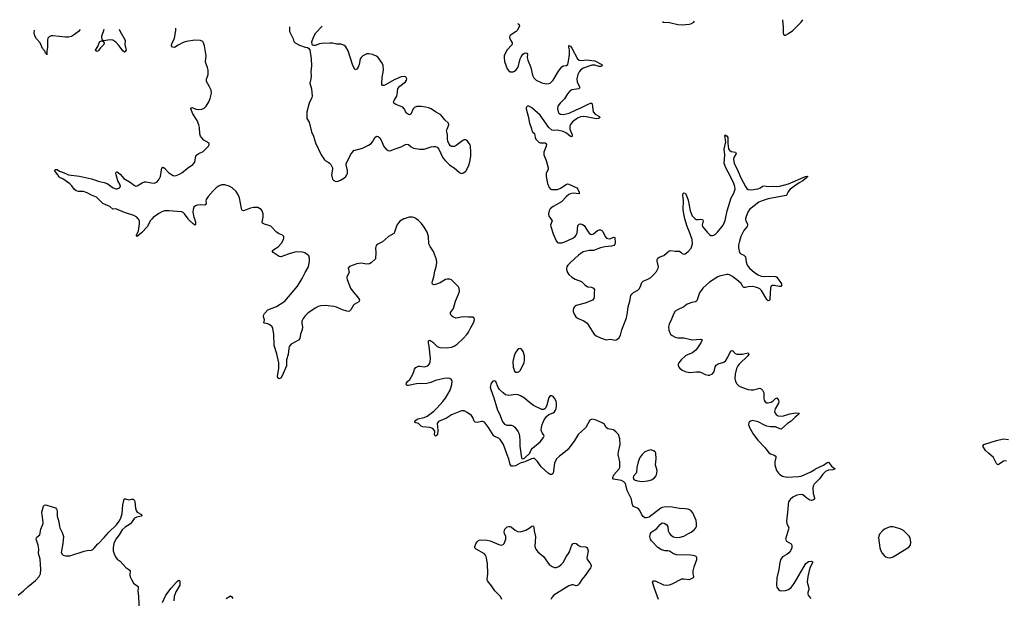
# Model space of a CAD drawing. Header units: inches. Extents: x 1771465 to 1971076, y 472029 to 643563.
# Tile 74 of 127: x 1818910 to 1832641, y 634707 to 642775. Entities that reach past the tile are written whole.
import ezdxf

# ---------------------------------------------------------------- set-up
doc = ezdxf.new("R2010")
doc.units = ezdxf.units.IN
doc.header["$MEASUREMENT"] = 0
for name, color, linetype in [('B8613', 7, 'Continuous'), ('B8614', 7, 'Continuous'), ('B8623', 7, 'Continuous'), ('B8624', 7, 'Continuous'), ('B8633', 7, 'Continuous')]:
    doc.layers.add(name, color=color, linetype=linetype)

msp = doc.modelspace()

# ---------------------------------------------------------------- linework, layer by layer
at = {"layer": 'B8613', "color": 6, "elevation": 400}
msp.add_lwpolyline([(1818889, 634751), (1818964, 634810), (1819027, 634873), (1819130, 634953), (1819180, 635010), (1819200, 635050), (1819203, 635110), (1819193, 635253), (1819172, 635330), (1819175, 635390), (1819166, 635450), (1819141, 635530), (1819144, 635550), (1819150, 635559), (1819190, 635591), (1819206, 635670), (1819236, 635750), (1819237, 635770), (1819221, 635870), (1819220, 635910), (1819240, 635990), (1819250, 636002), (1819270, 636009), (1819290, 636007), (1819409, 635969), (1819425, 635950), (1819430, 635930), (1819434, 635850), (1819455, 635775), (1819464, 635710), (1819470, 635689), (1819504, 635624), (1819519, 635570), (1819511, 635469), (1819491, 635370), (1819490, 635341), (1819501, 635321), (1819515, 635310), (1819550, 635298), (1819610, 635297), (1819810, 635365), (1819850, 635374), (1819910, 635378), (1819930, 635388), (1819950, 635406), (1820000, 635465)], dxfattribs=at)
at = {"layer": 'B8614', "color": 6, "elevation": 400}
for points in [[(1819752, 642637), (1819728, 642612), (1819673, 642567), (1819630, 642542), (1819590, 642532), (1819550, 642530), (1819370, 642548), (1819350, 642548), (1819322, 642538), (1819304, 642516), (1819298, 642490), (1819299, 642390), (1819290, 642330), (1819290, 642284), (1819285, 642305), (1819270, 642310), (1819264, 642330), (1819230, 642374), (1819193, 642450), (1819145, 642510), (1819122, 642550), (1819113, 642590), (1819114, 642629)], [(1820000, 642338), (1819990, 642330), (1819970, 642340), (1819965, 642350), (1819999, 642401), (1820000, 642403)], [(1820000, 640281), (1819981, 640301), (1819913, 640330), (1819850, 640363), (1819798, 640378), (1819730, 640379), (1819695, 640390), (1819668, 640410), (1819636, 640456), (1819607, 640487), (1819510, 640558), (1819474, 640570), (1819460, 640580), (1819443, 640610), (1819394, 640670), (1819410, 640686), (1819430, 640685), (1819464, 640664), (1819530, 640641), (1819590, 640614), (1819745, 640595), (1819910, 640554), (1819994, 640526), (1820000, 640525)]]:
    msp.add_lwpolyline(points, dxfattribs=at)
at = {"layer": 'B8623', "color": 6, "elevation": 400}
for points in [[(1820756, 640000), (1820729, 639971), (1820690, 639889), (1820610, 639801), (1820550, 639754), (1820540, 639760), (1820538, 639770), (1820567, 639833), (1820581, 639930), (1820579, 639959), (1820569, 639989), (1820560, 640000)], [(1821346, 640000), (1821362, 639950), (1821362, 639918), (1821350, 639912), (1821330, 639927), (1821266, 639990), (1821259, 640000)], [(1824269, 640000), (1824210, 639965), (1824170, 639910), (1824136, 639810), (1824126, 639794), (1824052, 639750), (1823970, 639679), (1823915, 639650), (1823888, 639630), (1823875, 639610), (1823872, 639590), (1823878, 639530), (1823870, 639439), (1823810, 639386), (1823790, 639373), (1823750, 639365), (1823670, 639381), (1823610, 639373), (1823510, 639332), (1823490, 639311), (1823503, 639250), (1823474, 639190), (1823471, 639170), (1823476, 639150), (1823524, 639030), (1823559, 638979), (1823622, 638910), (1823649, 638870), (1823646, 638850), (1823639, 638841), (1823576, 638804), (1823566, 638794), (1823530, 638730), (1823508, 638712), (1823490, 638707), (1823470, 638709), (1823410, 638728), (1823330, 638766), (1823290, 638778), (1823170, 638792), (1823110, 638786), (1823070, 638775), (1823030, 638754), (1822930, 638685), (1822890, 638646), (1822862, 638610), (1822845, 638570), (1822843, 638543), (1822852, 638490), (1822851, 638450), (1822825, 638390), (1822817, 638330), (1822796, 638304), (1822696, 638250), (1822670, 638216), (1822661, 638190), (1822653, 638107), (1822632, 638030), (1822630, 637949), (1822570, 637809), (1822550, 637777), (1822530, 637765), (1822510, 637782), (1822506, 637806), (1822524, 637910), (1822523, 637990), (1822495, 638115), (1822459, 638230), (1822456, 638390), (1822442, 638470), (1822432, 638492), (1822399, 638519), (1822370, 638533), (1822324, 638544), (1822316, 638550), (1822326, 638590), (1822311, 638630), (1822309, 638651), (1822323, 638677), (1822372, 638730), (1822490, 638778), (1822607, 638850), (1822783, 639057), (1822850, 639166), (1822889, 639251), (1822937, 639330), (1822952, 639410), (1822952, 639450), (1822941, 639481), (1822921, 639501), (1822884, 639524), (1822853, 639533), (1822790, 639536), (1822747, 639533), (1822668, 639512), (1822550, 639470), (1822530, 639473), (1822443, 639530), (1822433, 639550), (1822453, 639570), (1822513, 639607), (1822562, 639658), (1822589, 639710), (1822595, 639730), (1822592, 639750), (1822575, 639770), (1822530, 639787), (1822491, 639811), (1822410, 639894), (1822386, 639906), (1822322, 639922), (1822297, 639937), (1822290, 639950), (1822300, 640000)], [(1827819, 634690), (1827762, 634842), (1827735, 634930), (1827748, 634952), (1827770, 634950), (1827890, 634897), (1827930, 634891), (1827970, 634897), (1828011, 634909), (1828143, 634977), (1828170, 634979), (1828250, 634968), (1828305, 634995), (1828311, 635010), (1828304, 635050), (1828304, 635090), (1828315, 635145), (1828351, 635250), (1828354, 635270), (1828344, 635290), (1828321, 635301), (1828270, 635310), (1828070, 635315), (1828029, 635329), (1827970, 635364), (1827950, 635371), (1827910, 635368), (1827862, 635382), (1827810, 635414), (1827722, 635510), (1827708, 635530), (1827698, 635570), (1827705, 635610), (1827714, 635626), (1827730, 635640), (1827790, 635677), (1827842, 635738), (1827870, 635758), (1827896, 635756), (1827934, 635730), (1827947, 635707), (1827954, 635650), (1827970, 635610), (1827990, 635589), (1828030, 635564), (1828070, 635554), (1828121, 635559), (1828170, 635574), (1828239, 635610), (1828274, 635630), (1828317, 635663), (1828340, 635690), (1828347, 635710), (1828350, 635750), (1828343, 635790), (1828298, 635898), (1828270, 635932), (1828230, 635951), (1828190, 635956), (1828110, 635958), (1828010, 635980), (1827922, 635982), (1827870, 635974), (1827850, 635964), (1827690, 635840), (1827650, 635829), (1827630, 635831), (1827606, 635846), (1827587, 635870), (1827560, 635930), (1827545, 635950), (1827525, 635965), (1827470, 635987), (1827460, 636000), (1827450, 636029), (1827440, 636090), (1827382, 636210), (1827357, 636310), (1827336, 636330), (1827302, 636350), (1827190, 636370), (1827183, 636383), (1827182, 636390), (1827197, 636430), (1827270, 636510), (1827277, 636530), (1827280, 636570), (1827277, 636610), (1827256, 636710), (1827260, 636750), (1827284, 636850), (1827278, 636930), (1827259, 636990), (1827230, 637025), (1827190, 637054), (1827170, 637061), (1827110, 637071), (1827090, 637090), (1827066, 637130), (1827041, 637150), (1826951, 637190), (1826910, 637202), (1826890, 637203), (1826863, 637190), (1826806, 637090), (1826700, 636990), (1826644, 636896), (1826556, 636784), (1826519, 636750), (1826437, 636690), (1826398, 636650), (1826367, 636590), (1826349, 636451), (1826330, 636432), (1826310, 636431), (1826278, 636450), (1826180, 636540), (1826130, 636613), (1826090, 636654), (1826070, 636658), (1826047, 636653), (1825954, 636610), (1825890, 636593), (1825825, 636555), (1825792, 636548), (1825770, 636550), (1825752, 636572), (1825732, 636650), (1825706, 636706), (1825657, 636850), (1825610, 636923), (1825590, 636940), (1825530, 636965), (1825516, 636976), (1825448, 637090), (1825390, 637161), (1825370, 637171), (1825352, 637172), (1825290, 637160), (1825264, 637164), (1825250, 637179), (1825229, 637229), (1825210, 637256), (1825150, 637300), (1825110, 637319), (1825070, 637321), (1824930, 637266), (1824860, 637220), (1824750, 637170), (1824734, 637146), (1824741, 637050), (1824736, 636990), (1824730, 636981), (1824710, 636970), (1824697, 636977), (1824694, 636990), (1824701, 637030), (1824698, 637038), (1824692, 637052), (1824670, 637076), (1824630, 637088), (1824530, 637098), (1824509, 637109), (1824470, 637146), (1824433, 637153), (1824422, 637162), (1824420, 637170), (1824433, 637190), (1824462, 637210), (1824550, 637226), (1824594, 637246), (1824683, 637317), (1824730, 637361), (1824812, 637450), (1824850, 637498), (1824912, 637610), (1824937, 637690), (1824940, 637730), (1824932, 637752), (1824910, 637771), (1824870, 637777), (1824830, 637773), (1824710, 637746), (1824643, 637717), (1824590, 637703), (1824442, 637698), (1824330, 637674), (1824310, 637674), (1824302, 637682), (1824299, 637690), (1824303, 637710), (1824318, 637730), (1824350, 637759), (1824370, 637789), (1824402, 637850), (1824417, 637903), (1824435, 637925), (1824470, 637944), (1824490, 637945), (1824550, 637936), (1824570, 637938), (1824600, 637950), (1824625, 637975), (1824635, 638005), (1824640, 638050), (1824622, 638222), (1824610, 638270), (1824610, 638295), (1824618, 638302), (1824630, 638306), (1824670, 638277), (1824730, 638217), (1824770, 638203), (1824870, 638201), (1824930, 638211), (1824970, 638223), (1825010, 638251), (1825090, 638323), (1825152, 638390), (1825170, 638417), (1825199, 638481), (1825237, 638550), (1825252, 638592), (1825250, 638613), (1825228, 638628), (1825170, 638625), (1825090, 638633), (1825023, 638617), (1824990, 638614), (1824951, 638630), (1824925, 638650), (1824916, 638670), (1824920, 638690), (1824961, 638750), (1824989, 638850), (1825030, 638950), (1825041, 638990), (1825038, 639030), (1825028, 639050), (1824950, 639130), (1824930, 639146), (1824910, 639155), (1824870, 639157), (1824850, 639151), (1824773, 639107), (1824710, 639081), (1824690, 639079), (1824669, 639089), (1824664, 639110), (1824667, 639130), (1824686, 639190), (1824701, 639270), (1824718, 639330), (1824725, 639390), (1824722, 639430), (1824682, 639542), (1824633, 639613), (1824615, 639650), (1824613, 639750), (1824591, 639811), (1824550, 639883), (1824514, 639934), (1824470, 639977), (1824439, 640000)], [(1826315, 640000), (1826336, 639970), (1826314, 639910), (1826319, 639890), (1826350, 639789), (1826391, 639691), (1826410, 639670), (1826425, 639665), (1826470, 639665), (1826510, 639678), (1826622, 639730), (1826650, 639748), (1826671, 639770), (1826683, 639797), (1826695, 639905), (1826710, 639923), (1826730, 639928), (1826760, 639920), (1826784, 639904), (1826836, 639816), (1826850, 639798), (1826870, 639783), (1826890, 639780), (1826910, 639787), (1826970, 639836), (1826990, 639847), (1827010, 639847), (1827030, 639835), (1827041, 639821), (1827073, 639753), (1827093, 639730), (1827130, 639718), (1827156, 639724), (1827190, 639744), (1827210, 639737), (1827216, 639664), (1827210, 639643), (1827194, 639626), (1827163, 639617), (1827070, 639607), (1827010, 639595), (1826910, 639556), (1826850, 639558), (1826770, 639536), (1826701, 639490), (1826591, 639390), (1826553, 639350), (1826540, 639330), (1826534, 639310), (1826536, 639290), (1826551, 639251), (1826570, 639224), (1826610, 639187), (1826657, 639157), (1826743, 639123), (1826790, 639076), (1826810, 639062), (1826832, 639052), (1826883, 639043), (1826914, 639030), (1826925, 639010), (1826921, 638970), (1826923, 638910), (1826915, 638885), (1826897, 638863), (1826797, 638823), (1826670, 638790), (1826645, 638770), (1826634, 638750), (1826629, 638730), (1826630, 638707), (1826641, 638670), (1826666, 638630), (1826691, 638611), (1826776, 638576), (1826823, 638543), (1826892, 638430), (1826923, 638390), (1826950, 638367), (1827010, 638339), (1827090, 638313), (1827150, 638319), (1827213, 638307), (1827230, 638310), (1827264, 638336), (1827290, 638376), (1827307, 638450), (1827370, 638616), (1827385, 638690), (1827394, 638770), (1827419, 638850), (1827434, 638930), (1827447, 638950), (1827470, 638970), (1827530, 639002), (1827550, 639023), (1827567, 639053), (1827587, 639110), (1827603, 639130), (1827670, 639158), (1827710, 639181), (1827750, 639215), (1827790, 639262), (1827815, 639310), (1827817, 639330), (1827799, 639410), (1827801, 639430), (1827811, 639449), (1827830, 639462), (1827892, 639488), (1827969, 639551), (1827990, 639558), (1828050, 639546), (1828110, 639546), (1828132, 639532), (1828150, 639513), (1828170, 639504), (1828190, 639511), (1828230, 639541), (1828273, 639590), (1828293, 639650), (1828287, 639710), (1828250, 639814), (1828216, 639890), (1828188, 640000)], [(1829034, 640000), (1829032, 639988), (1829036, 639970), (1829058, 639930), (1829062, 639910), (1829053, 639890), (1829010, 639834), (1828985, 639790), (1828967, 639750), (1828946, 639686), (1828934, 639630), (1828935, 639595), (1828949, 639530), (1828965, 639510), (1829010, 639490), (1829030, 639470), (1829039, 639399), (1829056, 639350), (1829086, 639310), (1829158, 639250), (1829210, 639215), (1829250, 639199), (1829290, 639196), (1829370, 639201), (1829454, 639194), (1829470, 639184), (1829533, 639090), (1829536, 639070), (1829525, 639055), (1829506, 639054), (1829430, 639069), (1829410, 639068), (1829387, 639053), (1829379, 639030), (1829372, 638888), (1829369, 638871), (1829360, 638860), (1829350, 638855), (1829330, 638874), (1829257, 638997), (1829230, 639023), (1829213, 639033), (1829170, 639047), (1829130, 639053), (1829070, 639050), (1829030, 639039), (1829010, 639042), (1828995, 639055), (1828970, 639096), (1828936, 639130), (1828850, 639194), (1828810, 639217), (1828790, 639223), (1828770, 639222), (1828670, 639199), (1828645, 639190), (1828530, 639115), (1828438, 639030), (1828392, 638968), (1828358, 638870), (1828347, 638850), (1828330, 638839), (1828285, 638830), (1828220, 638810), (1828174, 638770), (1828084, 638730), (1828051, 638710), (1828029, 638671), (1828001, 638599), (1827967, 638530), (1827958, 638490), (1827964, 638444), (1827975, 638410), (1827988, 638390), (1828009, 638370), (1828050, 638346), (1828090, 638338), (1828170, 638338), (1828290, 638310), (1828410, 638321), (1828426, 638310), (1828411, 638270), (1828345, 638170), (1828291, 638129), (1828230, 638108), (1828197, 638090), (1828136, 638030), (1828104, 637990), (1828095, 637970), (1828094, 637950), (1828099, 637939), (1828110, 637921), (1828150, 637889), (1828190, 637869), (1828250, 637857), (1828350, 637866), (1828390, 637864), (1828416, 637856), (1828470, 637826), (1828510, 637819), (1828530, 637820), (1828570, 637839), (1828590, 637862), (1828601, 637890), (1828607, 637933), (1828621, 637959), (1828650, 637975), (1828730, 637998), (1828758, 638022), (1828782, 638058), (1828812, 638128), (1828830, 638158), (1828850, 638163), (1828890, 638121), (1828910, 638110), (1828990, 638112), (1829070, 638128), (1829078, 638110), (1829065, 638090), (1828943, 637970), (1828927, 637950), (1828908, 637910), (1828888, 637830), (1828884, 637770), (1828891, 637730), (1828910, 637697), (1828941, 637670), (1828976, 637650), (1829070, 637619), (1829110, 637613), (1829150, 637613), (1829213, 637633), (1829230, 637636), (1829250, 637630), (1829271, 637610), (1829289, 637570), (1829287, 637490), (1829291, 637470), (1829306, 637446), (1829330, 637433), (1829350, 637432), (1829390, 637443), (1829419, 637461), (1829450, 637493), (1829470, 637501), (1829491, 637470), (1829495, 637450), (1829492, 637430), (1829447, 637350), (1829439, 637330), (1829438, 637310), (1829444, 637290), (1829458, 637270), (1829487, 637250), (1829550, 637245), (1829650, 637277), (1829732, 637292), (1829779, 637290), (1829773, 637270), (1829726, 637234), (1829670, 637177), (1829617, 637143), (1829530, 637067), (1829510, 637070), (1829450, 637096), (1829382, 637098), (1829330, 637107), (1829299, 637119), (1829210, 637167), (1829150, 637183), (1829130, 637184), (1829103, 637177), (1829089, 637170), (1829077, 637150), (1829075, 637130), (1829086, 637090), (1829145, 636990), (1829203, 636910), (1829305, 636805), (1829356, 636736), (1829380, 636720), (1829430, 636704), (1829454, 636690), (1829455, 636670), (1829439, 636610), (1829439, 636570), (1829466, 636490), (1829490, 636454), (1829510, 636433), (1829550, 636409), (1829610, 636397), (1829770, 636403), (1829810, 636409), (1829944, 636470), (1830000, 636504)], [(1828330, 640000), (1828346, 639990), (1828370, 639988), (1828410, 639993), (1828432, 639990), (1828442, 639970), (1828429, 639910), (1828432, 639890), (1828497, 639810), (1828530, 639778), (1828550, 639767), (1828570, 639765), (1828590, 639769), (1828610, 639781), (1828639, 639810), (1828719, 639910), (1828750, 639974), (1828755, 640000)], [(1830000, 636309), (1829990, 636299), (1829975, 636270), (1829972, 636248), (1829976, 636170), (1829993, 636107), (1829994, 636090), (1829981, 636079), (1829950, 636070), (1829930, 636074), (1829885, 636105), (1829831, 636151), (1829810, 636156), (1829750, 636143), (1829690, 636115), (1829656, 636084), (1829633, 636050), (1829625, 636015), (1829622, 635950), (1829604, 635784), (1829608, 635748), (1829634, 635690), (1829632, 635670), (1829591, 635530), (1829605, 635505), (1829670, 635465), (1829679, 635450), (1829678, 635410), (1829661, 635370), (1829638, 635342), (1829610, 635319), (1829550, 635283), (1829526, 635254), (1829510, 635205), (1829495, 635110), (1829468, 634990), (1829463, 634890), (1829470, 634864), (1829490, 634830), (1829510, 634816), (1829530, 634813), (1829590, 634818), (1829630, 634830), (1829670, 634859), (1829710, 634912), (1829873, 635190), (1829890, 635208), (1829910, 635220), (1829947, 635227), (1829961, 635221), (1829969, 635210), (1829927, 635133), (1829900, 635010), (1829893, 634930), (1829899, 634899), (1829917, 634850), (1829917, 634830), (1829903, 634790), (1829901, 634770), (1829906, 634750), (1829918, 634730), (1829944, 634704)], [(1820000, 635465), (1820007, 635473), (1820090, 635554), (1820151, 635630), (1820258, 635730), (1820297, 635783), (1820318, 635822), (1820341, 635890), (1820349, 636011), (1820365, 636090), (1820370, 636095), (1820387, 636093), (1820430, 636081), (1820470, 636089), (1820490, 636088), (1820509, 636070), (1820516, 636050), (1820525, 635965), (1820535, 635930), (1820550, 635910), (1820610, 635875), (1820614, 635866), (1820606, 635850), (1820543, 635837), (1820510, 635822), (1820453, 635747), (1820380, 635700), (1820340, 635660), (1820296, 635590), (1820251, 635530), (1820224, 635470), (1820213, 635410), (1820215, 635370), (1820225, 635325), (1820245, 635285), (1820270, 635252), (1820310, 635226), (1820390, 635137), (1820434, 635110), (1820450, 635094), (1820445, 635030), (1820450, 635007), (1820468, 634968), (1820498, 634918), (1820563, 634870), (1820564, 634850), (1820556, 634810), (1820566, 634730), (1820574, 634514)], [(1825632, 634690), (1825616, 634730), (1825580, 634770), (1825534, 634810), (1825490, 634882), (1825432, 634950), (1825429, 634970), (1825438, 635050), (1825434, 635190), (1825417, 635290), (1825407, 635310), (1825390, 635326), (1825276, 635390), (1825258, 635410), (1825257, 635430), (1825273, 635467), (1825290, 635495), (1825308, 635512), (1825330, 635520), (1825430, 635516), (1825470, 635506), (1825590, 635456), (1825631, 635449), (1825650, 635455), (1825667, 635473), (1825690, 635530), (1825691, 635570), (1825671, 635610), (1825666, 635634), (1825676, 635670), (1825692, 635690), (1825710, 635703), (1825730, 635710), (1825751, 635710), (1825770, 635701), (1825819, 635659), (1825850, 635640), (1825890, 635632), (1825970, 635658), (1826016, 635684), (1826050, 635712), (1826070, 635717), (1826079, 635699), (1826083, 635650), (1826101, 635570), (1826094, 635430), (1826106, 635390), (1826135, 635355), (1826216, 635290), (1826296, 635177), (1826334, 635150), (1826370, 635137), (1826390, 635138), (1826430, 635152), (1826463, 635177), (1826490, 635206), (1826533, 635287), (1826574, 635346), (1826594, 635410), (1826610, 635447), (1826630, 635471), (1826650, 635477), (1826670, 635472), (1826710, 635437), (1826730, 635427), (1826804, 635424), (1826817, 635417), (1826830, 635400), (1826838, 635370), (1826821, 635270), (1826824, 635250), (1826862, 635202), (1826879, 635170), (1826878, 635150), (1826869, 635130), (1826797, 635023), (1826748, 634970), (1826710, 634907), (1826690, 634885), (1826670, 634881), (1826630, 634894), (1826610, 634894), (1826570, 634882), (1826358, 634750), (1826330, 634717), (1826317, 634690)], [(1820903, 634650), (1820950, 634749), (1821022, 634850), (1821090, 634929), (1821110, 634948), (1821130, 634959), (1821137, 634957), (1821144, 634944), (1821142, 634890), (1821085, 634795), (1821066, 634730), (1821061, 634670)], [(1821790, 634705), (1821850, 634741), (1821870, 634726), (1821884, 634704)]]:
    msp.add_lwpolyline(points, dxfattribs=at)
for points in [[(1825890, 638190), (1825870, 638186), (1825850, 638171), (1825824, 638136), (1825804, 638090), (1825786, 638010), (1825792, 637932), (1825810, 637876), (1825830, 637860), (1825850, 637858), (1825870, 637865), (1825890, 637883), (1825927, 637953), (1825944, 637996), (1825950, 638030), (1825948, 638090), (1825932, 638150), (1825910, 638181)], [(1825530, 637740), (1825510, 637733), (1825490, 637712), (1825481, 637690), (1825473, 637650), (1825478, 637618), (1825524, 637504), (1825573, 637330), (1825606, 637270), (1825634, 637190), (1825650, 637158), (1825670, 637134), (1825702, 637122), (1825770, 637120), (1825790, 637112), (1825813, 637093), (1825860, 637030), (1825870, 637010), (1825879, 636970), (1825884, 636910), (1825884, 636830), (1825907, 636667), (1825914, 636654), (1825930, 636650), (1825950, 636662), (1826025, 636730), (1826045, 636775), (1826061, 636799), (1826170, 636887), (1826215, 636950), (1826222, 636970), (1826217, 636990), (1826196, 637016), (1826184, 637050), (1826186, 637090), (1826198, 637130), (1826225, 637195), (1826256, 637244), (1826290, 637269), (1826350, 637292), (1826370, 637307), (1826384, 637330), (1826392, 637350), (1826398, 637390), (1826397, 637430), (1826390, 637455), (1826370, 637497), (1826350, 637519), (1826330, 637529), (1826310, 637528), (1826290, 637506), (1826260, 637400), (1826242, 637358), (1826233, 637347), (1826220, 637340), (1826190, 637338), (1826075, 637395), (1826018, 637438), (1825950, 637498), (1825892, 637532), (1825863, 637543), (1825830, 637548), (1825730, 637534), (1825686, 637546), (1825650, 637570), (1825600, 637620), (1825584, 637644), (1825550, 637729)], [(1827710, 636776), (1827678, 636770), (1827630, 636747), (1827591, 636710), (1827559, 636670), (1827535, 636610), (1827518, 636530), (1827512, 636468), (1827506, 636454), (1827470, 636410), (1827466, 636390), (1827471, 636371), (1827481, 636361), (1827525, 636345), (1827590, 636336), (1827670, 636347), (1827720, 636360), (1827757, 636383), (1827785, 636415), (1827797, 636450), (1827798, 636490), (1827778, 636570), (1827784, 636650), (1827780, 636730), (1827770, 636750), (1827750, 636764)]]:
    msp.add_lwpolyline(points, close=True, dxfattribs=at)
at = {"layer": 'B8624', "color": 6}
for points, elevation in [([(1829550, 642771), (1829559, 642670), (1829558, 642590), (1829562, 642570), (1829570, 642559), (1829590, 642560), (1829630, 642581), (1829690, 642626), (1829730, 642663), (1829810, 642741), (1829832, 642775)], 500), ([(1820000, 640525), (1820090, 640507), (1820129, 640489), (1820214, 640430), (1820250, 640417), (1820270, 640418), (1820303, 640430), (1820316, 640450), (1820313, 640470), (1820278, 640530), (1820254, 640610), (1820250, 640630), (1820253, 640647), (1820268, 640652), (1820310, 640619), (1820361, 640561), (1820451, 640511), (1820510, 640464), (1820530, 640455), (1820550, 640456), (1820619, 640501), (1820650, 640513), (1820670, 640514), (1820750, 640498), (1820790, 640497), (1820826, 640514), (1820856, 640550), (1820872, 640590), (1820892, 640708), (1820910, 640717), (1820930, 640706), (1820990, 640641), (1821050, 640604), (1821070, 640600), (1821090, 640602), (1821140, 640620), (1821170, 640638), (1821250, 640704), (1821325, 640755), (1821351, 640790), (1821361, 640850), (1821368, 640870), (1821382, 640890), (1821410, 640909), (1821470, 640937), (1821543, 641010), (1821554, 641030), (1821551, 641051), (1821477, 641097), (1821444, 641130), (1821431, 641150), (1821423, 641183), (1821419, 641270), (1821409, 641310), (1821383, 641370), (1821324, 641464), (1821296, 641530), (1821297, 641543), (1821310, 641550), (1821369, 641529), (1821410, 641522), (1821450, 641526), (1821481, 641539), (1821510, 641570), (1821546, 641630), (1821565, 641675), (1821581, 641730), (1821583, 641750), (1821579, 641790), (1821552, 641850), (1821515, 641915), (1821516, 641944), (1821536, 642010), (1821539, 642070), (1821530, 642110), (1821504, 642170), (1821501, 642190), (1821508, 642270), (1821486, 642410), (1821475, 642450), (1821462, 642470), (1821430, 642485), (1821350, 642491), (1821234, 642470), (1821190, 642456), (1821120, 642420), (1821070, 642386), (1821041, 642390), (1821025, 642410), (1821030, 642442), (1821068, 642512), (1821089, 642630), (1821089, 642656)], 400), ([(1820296, 642645), (1820310, 642612), (1820379, 642490), (1820377, 642430), (1820392, 642370), (1820393, 642350), (1820374, 642326), (1820370, 642323), (1820350, 642339), (1820297, 642410), (1820250, 642460), (1820210, 642489), (1820170, 642495), (1820080, 642480), (1820074, 642470), (1820089, 642450), (1820081, 642430), (1820036, 642384), (1820010, 642347), (1820000, 642338)], 400), ([(1820000, 642403), (1820017, 642450), (1820030, 642470), (1820050, 642481), (1820078, 642482), (1820060, 642500), (1820053, 642533), (1820054, 642550), (1820079, 642610), (1820087, 642642)], 400), ([(1822673, 642677), (1822672, 642610), (1822722, 642510), (1822733, 642470), (1822750, 642451), (1822810, 642419), (1822890, 642391), (1822925, 642385), (1822937, 642377), (1822954, 642354), (1822975, 642230), (1822979, 642130), (1822968, 642050), (1822975, 641990), (1822972, 641950), (1822958, 641890), (1822977, 641810), (1822990, 641710), (1822985, 641690), (1822945, 641610), (1822915, 641490), (1822916, 641396), (1822946, 641346), (1822977, 641210), (1823007, 641150), (1823037, 641057), (1823113, 640890), (1823160, 640820), (1823170, 640810), (1823210, 640790), (1823230, 640774), (1823250, 640754), (1823263, 640730), (1823270, 640710), (1823270, 640690), (1823257, 640610), (1823272, 640552), (1823290, 640531), (1823310, 640522), (1823330, 640519), (1823350, 640524), (1823384, 640536), (1823430, 640564), (1823460, 640590), (1823471, 640610), (1823479, 640630), (1823482, 640670), (1823462, 640750), (1823464, 640770), (1823497, 640830), (1823521, 640890), (1823549, 640930), (1823571, 640949), (1823690, 640984), (1823775, 641025), (1823810, 641050), (1823828, 641072), (1823865, 641135), (1823890, 641150), (1823910, 641144), (1823930, 641127), (1823950, 641094), (1823990, 641009), (1824021, 640970), (1824050, 640950), (1824070, 640948), (1824090, 640953), (1824130, 640970), (1824230, 641002), (1824290, 641033), (1824310, 641038), (1824330, 641033), (1824370, 641002), (1824404, 640984), (1824490, 640968), (1824550, 640969), (1824650, 641000), (1824686, 641006), (1824710, 641006), (1824730, 640998), (1824755, 640970), (1824813, 640850), (1824844, 640810), (1824910, 640746), (1824970, 640710), (1825042, 640642), (1825070, 640630), (1825101, 640639), (1825130, 640663), (1825157, 640703), (1825175, 640745), (1825188, 640792), (1825199, 640870), (1825202, 640930), (1825197, 641010), (1825190, 641030), (1825170, 641064), (1825150, 641090), (1825130, 641102), (1825110, 641100), (1825090, 641090), (1824997, 641023), (1824970, 641009), (1824946, 641006), (1824930, 641009), (1824918, 641018), (1824900, 641040), (1824882, 641082), (1824876, 641110), (1824877, 641170), (1824865, 641210), (1824863, 641230), (1824869, 641250), (1824893, 641310), (1824889, 641330), (1824839, 641379), (1824783, 641450), (1824710, 641491), (1824650, 641530), (1824610, 641548), (1824570, 641557), (1824510, 641565), (1824450, 641564), (1824416, 641550), (1824398, 641530), (1824364, 641456), (1824350, 641448), (1824330, 641451), (1824303, 641470), (1824271, 641531), (1824253, 641553), (1824154, 641594), (1824129, 641610), (1824124, 641630), (1824130, 641650), (1824167, 641710), (1824173, 641730), (1824185, 641815), (1824212, 641848), (1824290, 641910), (1824306, 641930), (1824311, 641951), (1824301, 641970), (1824290, 641977), (1824270, 641982), (1824230, 641977), (1824130, 641937), (1824010, 641866), (1823990, 641858), (1823970, 641859), (1823962, 641870), (1823960, 641890), (1823965, 641970), (1823982, 642070), (1823977, 642137), (1823966, 642170), (1823909, 642249), (1823888, 642268), (1823830, 642291), (1823779, 642301), (1823750, 642297), (1823694, 642270), (1823670, 642250), (1823659, 642230), (1823644, 642150), (1823630, 642113), (1823610, 642086), (1823590, 642078), (1823570, 642108), (1823550, 642151), (1823490, 642343), (1823458, 642398), (1823430, 642421), (1823390, 642433), (1823330, 642435), (1823270, 642447), (1823233, 642447), (1823117, 642443), (1823090, 642439), (1823030, 642417), (1823010, 642413), (1822998, 642418), (1822989, 642429), (1822986, 642466), (1823005, 642530), (1823042, 642590), (1823127, 642683)], 400), ([(1825850, 642721), (1825871, 642711), (1825879, 642690), (1825852, 642630), (1825832, 642608), (1825769, 642570), (1825745, 642550), (1825740, 642530), (1825744, 642510), (1825776, 642450), (1825776, 642430), (1825704, 642350), (1825668, 642272), (1825666, 642250), (1825673, 642190), (1825709, 642090), (1825726, 642066), (1825750, 642050), (1825790, 642046), (1825810, 642055), (1825830, 642072), (1825850, 642099), (1825865, 642130), (1825891, 642229), (1825902, 642258), (1825928, 642292), (1825950, 642308), (1825970, 642313), (1825981, 642310), (1825992, 642292), (1825988, 642250), (1825997, 642210), (1826038, 642110), (1826062, 642002), (1826082, 641962), (1826113, 641930), (1826190, 641894), (1826250, 641880), (1826290, 641884), (1826310, 641892), (1826350, 641931), (1826423, 642057), (1826470, 642117), (1826490, 642130), (1826530, 642135), (1826553, 642150), (1826565, 642195), (1826575, 642290), (1826575, 642355), (1826567, 642393), (1826570, 642414), (1826590, 642404), (1826610, 642376), (1826688, 642230), (1826710, 642212), (1826750, 642205), (1826810, 642216), (1826930, 642201), (1827027, 642150), (1827032, 642132), (1827016, 642124), (1826990, 642122), (1826930, 642142), (1826890, 642141), (1826770, 642097), (1826730, 642070), (1826713, 642050), (1826692, 642010), (1826680, 641950), (1826684, 641910), (1826714, 641850), (1826721, 641830), (1826718, 641822), (1826706, 641810), (1826610, 641798), (1826580, 641780), (1826550, 641742), (1826507, 641673), (1826445, 641610), (1826416, 641570), (1826408, 641530), (1826417, 641490), (1826430, 641470), (1826450, 641457), (1826491, 641451), (1826573, 641470), (1826670, 641518), (1826736, 641544), (1826830, 641594), (1826870, 641610), (1826889, 641609), (1826895, 641595), (1826909, 641489), (1826937, 641457), (1826988, 641430), (1827005, 641410), (1826983, 641397), (1826948, 641392), (1826810, 641422), (1826770, 641424), (1826730, 641420), (1826690, 641401), (1826620, 641350), (1826588, 641310), (1826580, 641290), (1826582, 641250), (1826615, 641170), (1826615, 641150), (1826610, 641143), (1826590, 641146), (1826534, 641194), (1826490, 641216), (1826410, 641233), (1826350, 641228), (1826330, 641233), (1826290, 641271), (1826170, 641443), (1826050, 641548), (1826010, 641570), (1825991, 641569), (1825975, 641550), (1825972, 641530), (1826000, 641430), (1826021, 641330), (1826045, 641270), (1826053, 641230), (1826063, 641210), (1826087, 641187), (1826099, 641130), (1826109, 641110), (1826150, 641067), (1826170, 641060), (1826236, 641056), (1826249, 641049), (1826256, 641036), (1826254, 641010), (1826221, 640930), (1826218, 640890), (1826254, 640810), (1826279, 640710), (1826279, 640690), (1826254, 640630), (1826250, 640590), (1826271, 640491), (1826294, 640434), (1826310, 640415), (1826328, 640408), (1826386, 640406), (1826410, 640409), (1826450, 640426), (1826530, 640477), (1826550, 640484), (1826570, 640483), (1826680, 640430), (1826693, 640413), (1826713, 640370), (1826712, 640348), (1826630, 640356), (1826592, 640348), (1826570, 640337), (1826530, 640303), (1826466, 640234), (1826348, 640170), (1826310, 640136), (1826293, 640110), (1826285, 640070), (1826290, 640036), (1826315, 640000)], 400), ([(1827876, 642748), (1827890, 642741), (1827970, 642736), (1828090, 642709), (1828155, 642705), (1828246, 642714), (1828270, 642719), (1828310, 642740), (1828321, 642754)], 500), ([(1828755, 640000), (1828777, 640110), (1828830, 640290), (1828870, 640355), (1828886, 640410), (1828882, 640450), (1828869, 640490), (1828823, 640590), (1828756, 640710), (1828736, 640770), (1828742, 640890), (1828733, 640970), (1828756, 641070), (1828744, 641156), (1828746, 641170), (1828750, 641170), (1828757, 641157), (1828770, 641155), (1828784, 641130), (1828784, 641050), (1828796, 640976), (1828802, 640962), (1828811, 640951), (1828830, 640938), (1828891, 640930), (1828898, 640918), (1828900, 640910), (1828870, 640854), (1828863, 640830), (1828874, 640770), (1828916, 640690), (1828968, 640570), (1829030, 640450), (1829050, 640422), (1829069, 640409), (1829110, 640403), (1829204, 640416), (1829242, 640430), (1829270, 640453), (1829290, 640457), (1829350, 640448), (1829413, 640453), (1829470, 640448), (1829510, 640454), (1829633, 640487), (1829868, 640590), (1829890, 640595), (1829902, 640590), (1829884, 640576), (1829884, 640570), (1829831, 640530), (1829780, 640500), (1829654, 640410), (1829621, 640370), (1829608, 640332), (1829597, 640323), (1829350, 640276), (1829263, 640250), (1829218, 640230), (1829089, 640130), (1829064, 640090), (1829040, 640030), (1829034, 640000)], 400), ([(1822300, 640000), (1822303, 640017), (1822304, 640070), (1822293, 640110), (1822278, 640130), (1822230, 640155), (1822170, 640157), (1822130, 640149), (1822030, 640110), (1822016, 640116), (1822010, 640122), (1822003, 640143), (1821973, 640290), (1821950, 640344), (1821930, 640378), (1821874, 640430), (1821833, 640453), (1821771, 640471), (1821723, 640470), (1821690, 640459), (1821650, 640429), (1821607, 640390), (1821536, 640310), (1821510, 640270), (1821506, 640250), (1821508, 640210), (1821503, 640197), (1821490, 640189), (1821427, 640193), (1821389, 640191), (1821360, 640180), (1821340, 640160), (1821327, 640130), (1821326, 640090), (1821340, 640020), (1821346, 640000)], 400), ([(1828188, 640000), (1828170, 640070), (1828164, 640130), (1828168, 640248), (1828160, 640330), (1828162, 640350), (1828170, 640362), (1828190, 640356), (1828210, 640322), (1828230, 640260), (1828261, 640110), (1828290, 640042), (1828315, 640010), (1828330, 640000)], 400), ([(1820560, 640000), (1820542, 640022), (1820503, 640043), (1820370, 640087), (1820250, 640137), (1820210, 640135), (1820168, 640168), (1820110, 640192), (1820070, 640214), (1820049, 640230), (1820000, 640281)], 400), ([(1821259, 640000), (1821206, 640070), (1821190, 640086), (1821170, 640097), (1820990, 640110), (1820930, 640108), (1820890, 640094), (1820850, 640073), (1820770, 640016), (1820756, 640000)], 400), ([(1824439, 640000), (1824430, 640007), (1824390, 640022), (1824339, 640021), (1824270, 640000), (1824269, 640000)], 400)]:
    msp.add_lwpolyline(points, dxfattribs=dict(at, elevation=elevation))
at = {"layer": 'B8633', "color": 6, "elevation": 400}
for points in [[(1832670, 636622), (1832630, 636618), (1832570, 636576), (1832549, 636570), (1832530, 636586), (1832489, 636669), (1832420, 636730), (1832381, 636770), (1832343, 636830), (1832354, 636850), (1832370, 636856), (1832530, 636906), (1832630, 636930), (1832699, 636919)], [(1830000, 636504), (1830010, 636510), (1830118, 636562), (1830170, 636600), (1830190, 636604), (1830231, 636551), (1830283, 636510), (1830250, 636499), (1830190, 636493), (1830146, 636474), (1830110, 636440), (1830066, 636374), (1830000, 636309)]]:
    msp.add_lwpolyline(points, dxfattribs=at)
at = {"layer": 'B8633', "color": 6, "elevation": 500}
msp.add_lwpolyline([(1831070, 635705), (1831050, 635702), (1830990, 635682), (1830970, 635673), (1830942, 635650), (1830900, 635600), (1830889, 635571), (1830887, 635550), (1830904, 635410), (1830917, 635370), (1830937, 635337), (1830965, 635305), (1830990, 635284), (1831010, 635275), (1831050, 635272), (1831090, 635287), (1831310, 635421), (1831332, 635450), (1831337, 635490), (1831327, 635550), (1831315, 635575), (1831233, 635653), (1831190, 635675), (1831090, 635704)], close=True, dxfattribs=at)

doc.saveas('drawing.dxf')
